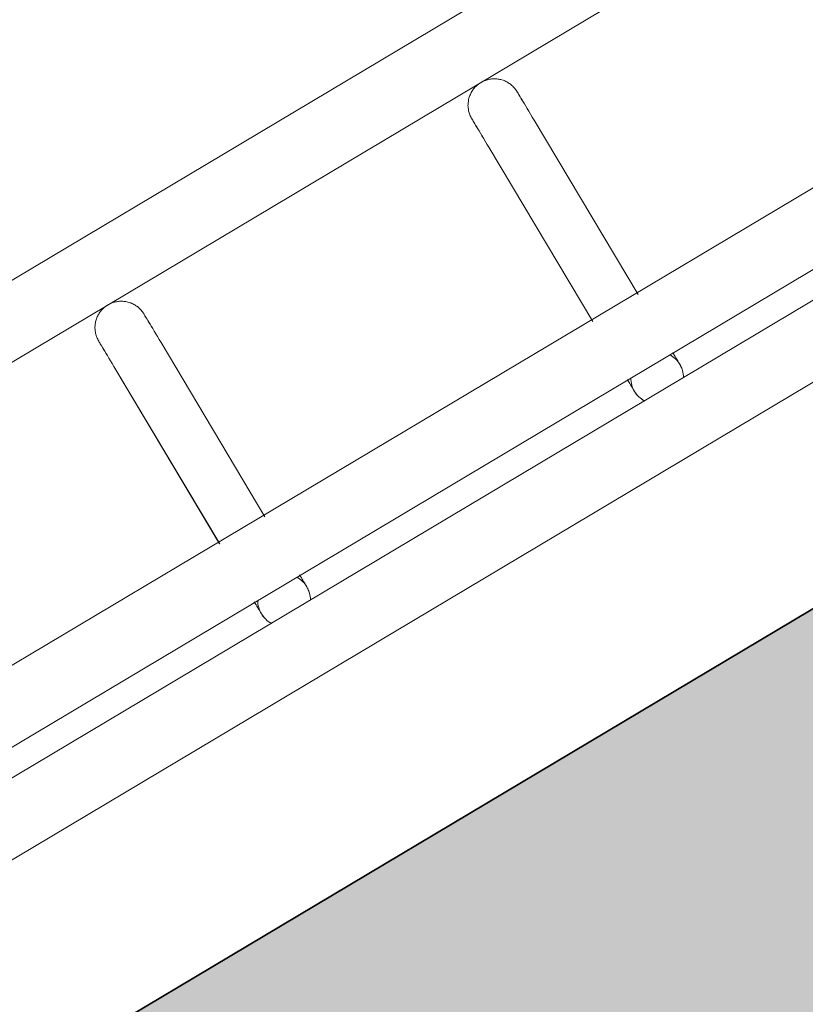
# Model space of a CAD drawing. Header units: metres. Extents: x 127444 to 127966, y 464485 to 464708.
# Tile 105 of 256: x 127920.691 to 127920.7803, y 464647.9884 to 464648.1004. Entities that reach past the tile are written whole.
import ezdxf

# ---------------------------------------------------------------- set-up
doc = ezdxf.new("R2010")
doc.units = ezdxf.units.M
for name, color, linetype, lineweight in [('A-FLOR-HRAL', 11, 'Continuous', 9), ('B-WE-VH-VERHARDING_BETONSTRAATSTEEN-A-200', 8, 'Continuous', 9), ('N-WE-VH-VERHARDING_BETON-A', 252, 'Continuous', 18), ('N-WE-VH-VERHARDING_BETON-G', 252, 'Continuous', 35), ('S-BEAM', 12, 'Continuous', 9)]:
    doc.layers.add(name, color=color, linetype=linetype, lineweight=lineweight)

# ---------------------------------------------------------------- blocks, each defined once
blk = doc.blocks.new('34_22_B_BNP_Hekwerk_Integra_Schuinkort - Integra_Schuin_1000-4868503--2_00_00')
at = {"layer": 'A-FLOR-HRAL'}
for p, q in [((273.5, 47.13), (-1956.09, 47.13)), ((-1956.09, 39.13), (273.5, 39.13)), ((273.62, 9.5), (-1956.09, 9.5)), ((-1956.09, 1.5), (273.62, 1.5)), ((273.62, -1.5), (-1956.09, -1.5)), ((-1956.09, -9.5), (273.62, -9.5))]:
    blk.add_line(p, q, dxfattribs=at)
at = {"layer": 'S-BEAM'}
for p, q in [((-1445.82, 32.34), (-1445.82, 9.27)), ((-1445.82, 32.34), (-1445.82, 9.27)), ((-1445.82, 32.34), (-1445.82, 9.27)), ((-1445.82, 32.34), (-1445.82, 9.28)), ((-1439.82, 9.27), (-1439.82, 32.34)), ((-1439.82, 9.27), (-1439.82, 32.34)), ((-1439.82, 9.27), (-1439.82, 32.34)), ((-1439.82, 9.28), (-1439.82, 32.34)), ((-1396.42, 32.34), (-1396.42, 9.26)), ((-1396.42, 32.34), (-1396.42, 9.26)), ((-1396.42, 32.34), (-1396.42, 9.26)), ((-1396.42, 32.34), (-1396.42, 9.27)), ((-1390.42, 9.26), (-1390.42, 32.34)), ((-1390.42, 9.26), (-1390.42, 32.34)), ((-1390.42, 9.26), (-1390.42, 32.34)), ((-1390.42, 9.27), (-1390.42, 32.34))]:
    blk.add_line(p, q, dxfattribs=at)
at = {"layer": 'S-BEAM', "flags": 128}
for points in [[(-1445.82, 36.13), (-1445.82, 36.25), (-1445.81, 36.36), (-1445.8, 36.48), (-1445.78, 36.6), (-1445.76, 36.72), (-1445.74, 36.84), (-1445.7, 36.95), (-1445.67, 37.07), (-1445.63, 37.18), (-1445.58, 37.29), (-1445.54, 37.4), (-1445.48, 37.51), (-1445.42, 37.62), (-1445.36, 37.72), (-1445.3, 37.82), (-1445.23, 37.92), (-1445.15, 38.01), (-1445.08, 38.1), (-1445, 38.19), (-1444.91, 38.28), (-1444.82, 38.36), (-1444.73, 38.44), (-1444.64, 38.51), (-1444.54, 38.58), (-1444.44, 38.65), (-1444.34, 38.71), (-1444.24, 38.77), (-1444.13, 38.83), (-1444.02, 38.88), (-1443.91, 38.92), (-1443.8, 38.96), (-1443.68, 39), (-1443.57, 39.03), (-1443.45, 39.06), (-1443.33, 39.08), (-1443.21, 39.1), (-1443.09, 39.11), (-1442.97, 39.12), (-1442.85, 39.12), (-1442.73, 39.12), (-1442.61, 39.12), (-1442.49, 39.11), (-1442.38, 39.09), (-1442.26, 39.07), (-1442.14, 39.05), (-1442.02, 39.02), (-1441.91, 38.98), (-1441.79, 38.94), (-1441.68, 38.9), (-1441.57, 38.85), (-1441.46, 38.8), (-1441.36, 38.74), (-1441.26, 38.68), (-1441.15, 38.62), (-1441.06, 38.55), (-1440.96, 38.48), (-1440.87, 38.4), (-1440.78, 38.32), (-1440.69, 38.24), (-1440.61, 38.15), (-1440.53, 38.06), (-1440.45, 37.97), (-1440.38, 37.87), (-1440.31, 37.77), (-1440.25, 37.67), (-1440.19, 37.57), (-1440.14, 37.46), (-1440.08, 37.35), (-1440.04, 37.24), (-1439.99, 37.13), (-1439.96, 37.02), (-1439.92, 36.9), (-1439.89, 36.78), (-1439.87, 36.67), (-1439.85, 36.55), (-1439.84, 36.43), (-1439.83, 36.31), (-1439.82, 36.19), (-1439.82, 36.13)], [(-1445.78, 36.6), (-1445.76, 36.72), (-1445.74, 36.84), (-1445.7, 36.95), (-1445.67, 37.07), (-1445.63, 37.18), (-1445.58, 37.29), (-1445.54, 37.4), (-1445.48, 37.51), (-1445.42, 37.62), (-1445.36, 37.72), (-1445.3, 37.82), (-1445.23, 37.92), (-1445.15, 38.01), (-1445.08, 38.1), (-1445, 38.19), (-1444.91, 38.28), (-1444.82, 38.36), (-1444.73, 38.44), (-1444.64, 38.51), (-1444.54, 38.58), (-1444.44, 38.65), (-1444.34, 38.71), (-1444.24, 38.77), (-1444.13, 38.83), (-1444.02, 38.88), (-1443.91, 38.92), (-1443.8, 38.96), (-1443.68, 39), (-1443.57, 39.03), (-1443.45, 39.06), (-1443.33, 39.08), (-1443.21, 39.1), (-1443.09, 39.11), (-1442.97, 39.12), (-1442.85, 39.12), (-1442.73, 39.12), (-1442.61, 39.12), (-1442.49, 39.11), (-1442.38, 39.09), (-1442.26, 39.07), (-1442.14, 39.05), (-1442.02, 39.02), (-1441.91, 38.98), (-1441.79, 38.94), (-1441.68, 38.9), (-1441.57, 38.85), (-1441.46, 38.8), (-1441.36, 38.74), (-1441.26, 38.68), (-1441.15, 38.62), (-1441.06, 38.55), (-1440.96, 38.48), (-1440.87, 38.4), (-1440.78, 38.32), (-1440.69, 38.24), (-1440.61, 38.15), (-1440.53, 38.06), (-1440.45, 37.97), (-1440.38, 37.87), (-1440.31, 37.77), (-1440.25, 37.67), (-1440.19, 37.57), (-1440.14, 37.46), (-1440.08, 37.35), (-1440.04, 37.24), (-1439.99, 37.13), (-1439.96, 37.02), (-1439.92, 36.9), (-1439.89, 36.78), (-1439.87, 36.67), (-1439.85, 36.55), (-1439.84, 36.43), (-1439.83, 36.31), (-1439.82, 36.19), (-1439.82, 36.13)], [(-1396.42, 36.13), (-1396.42, 36.25), (-1396.41, 36.36), (-1396.4, 36.48), (-1396.38, 36.6), (-1396.36, 36.72), (-1396.34, 36.84), (-1396.3, 36.95), (-1396.27, 37.07), (-1396.23, 37.18), (-1396.18, 37.29), (-1396.14, 37.4), (-1396.08, 37.51), (-1396.03, 37.62), (-1395.96, 37.72), (-1395.9, 37.82), (-1395.83, 37.92), (-1395.75, 38.01), (-1395.68, 38.1), (-1395.6, 38.19), (-1395.51, 38.28), (-1395.42, 38.36), (-1395.33, 38.44), (-1395.24, 38.51), (-1395.14, 38.58), (-1395.04, 38.65), (-1394.94, 38.71), (-1394.84, 38.77), (-1394.73, 38.83), (-1394.62, 38.88), (-1394.51, 38.92), (-1394.4, 38.96), (-1394.28, 39), (-1394.17, 39.03), (-1394.05, 39.06), (-1393.93, 39.08), (-1393.81, 39.1), (-1393.69, 39.11), (-1393.57, 39.12), (-1393.45, 39.12), (-1393.33, 39.12), (-1393.21, 39.12), (-1393.09, 39.11), (-1392.98, 39.09), (-1392.86, 39.07), (-1392.74, 39.05), (-1392.62, 39.02), (-1392.51, 38.98), (-1392.4, 38.94), (-1392.28, 38.9), (-1392.17, 38.85), (-1392.07, 38.8), (-1391.96, 38.74), (-1391.86, 38.68), (-1391.75, 38.62), (-1391.66, 38.55), (-1391.56, 38.48), (-1391.47, 38.4), (-1391.38, 38.32), (-1391.29, 38.24), (-1391.21, 38.15), (-1391.13, 38.06), (-1391.05, 37.97), (-1390.98, 37.87), (-1390.91, 37.77), (-1390.85, 37.67), (-1390.79, 37.57), (-1390.74, 37.46), (-1390.68, 37.35), (-1390.64, 37.24), (-1390.6, 37.13), (-1390.56, 37.02), (-1390.52, 36.9), (-1390.5, 36.78), (-1390.47, 36.67), (-1390.45, 36.55), (-1390.44, 36.43), (-1390.43, 36.31), (-1390.42, 36.19), (-1390.42, 36.13)], [(-1396.38, 36.6), (-1396.36, 36.72), (-1396.34, 36.84), (-1396.3, 36.95), (-1396.27, 37.07), (-1396.23, 37.18), (-1396.18, 37.29), (-1396.14, 37.4), (-1396.08, 37.51), (-1396.03, 37.62), (-1395.96, 37.72), (-1395.9, 37.82), (-1395.83, 37.92), (-1395.75, 38.01), (-1395.68, 38.1), (-1395.6, 38.19), (-1395.51, 38.28), (-1395.42, 38.36), (-1395.33, 38.44), (-1395.24, 38.51), (-1395.14, 38.58), (-1395.04, 38.65), (-1394.94, 38.71), (-1394.84, 38.77), (-1394.73, 38.83), (-1394.62, 38.88), (-1394.51, 38.92), (-1394.4, 38.96), (-1394.28, 39), (-1394.17, 39.03), (-1394.05, 39.06), (-1393.93, 39.08), (-1393.81, 39.1), (-1393.69, 39.11), (-1393.57, 39.12), (-1393.45, 39.12), (-1393.33, 39.12), (-1393.21, 39.12), (-1393.09, 39.11), (-1392.98, 39.09), (-1392.86, 39.07), (-1392.74, 39.05), (-1392.62, 39.02), (-1392.51, 38.98), (-1392.4, 38.94), (-1392.28, 38.9), (-1392.17, 38.85), (-1392.07, 38.8), (-1391.96, 38.74), (-1391.86, 38.68), (-1391.75, 38.62), (-1391.66, 38.55), (-1391.56, 38.48), (-1391.47, 38.4), (-1391.38, 38.32), (-1391.29, 38.24), (-1391.21, 38.15), (-1391.13, 38.06), (-1391.05, 37.97), (-1390.98, 37.87), (-1390.91, 37.77), (-1390.85, 37.67), (-1390.79, 37.57), (-1390.74, 37.46), (-1390.68, 37.35), (-1390.64, 37.24), (-1390.6, 37.13), (-1390.56, 37.02), (-1390.52, 36.9), (-1390.5, 36.78), (-1390.47, 36.67), (-1390.45, 36.55), (-1390.44, 36.43), (-1390.43, 36.31), (-1390.42, 36.19), (-1390.42, 36.13)], [(-1445.82, 32.34), (-1445.82, 32.75), (-1445.82, 33.15), (-1445.82, 33.52), (-1445.82, 33.87), (-1445.82, 34.2), (-1445.82, 34.5), (-1445.82, 34.78), (-1445.82, 35.03), (-1445.82, 35.26), (-1445.82, 35.46), (-1445.82, 35.64), (-1445.82, 35.78), (-1445.82, 35.91), (-1445.82, 36), (-1445.82, 36.07), (-1445.82, 36.11), (-1445.82, 36.13)], [(-1445.82, 36.13), (-1445.82, 36.11), (-1445.82, 36.07), (-1445.82, 36), (-1445.82, 35.91), (-1445.82, 35.79), (-1445.82, 35.64), (-1445.82, 35.46), (-1445.82, 35.26), (-1445.82, 35.04), (-1445.82, 34.78), (-1445.82, 34.51), (-1445.82, 34.2), (-1445.82, 33.88), (-1445.82, 33.53), (-1445.82, 33.16), (-1445.82, 32.76), (-1445.82, 32.34), (-1445.82, 32.34)], [(-1439.82, 32.34), (-1439.82, 32.75), (-1439.82, 33.15), (-1439.82, 33.52), (-1439.82, 33.87), (-1439.82, 34.2), (-1439.82, 34.5), (-1439.82, 34.78), (-1439.82, 35.03), (-1439.82, 35.26), (-1439.82, 35.46), (-1439.82, 35.64), (-1439.82, 35.78), (-1439.82, 35.91), (-1439.82, 36), (-1439.82, 36.07), (-1439.82, 36.11), (-1439.82, 36.13)], [(-1439.82, 36.13), (-1439.82, 36.11), (-1439.82, 36.07), (-1439.82, 36), (-1439.82, 35.91), (-1439.82, 35.79), (-1439.82, 35.64), (-1439.82, 35.46), (-1439.82, 35.26), (-1439.82, 35.04), (-1439.82, 34.78), (-1439.82, 34.51), (-1439.82, 34.2), (-1439.82, 33.88), (-1439.82, 33.53), (-1439.82, 33.16), (-1439.82, 32.76), (-1439.82, 32.34), (-1439.82, 32.34)], [(-1439.82, 33.52), (-1439.82, 33.87), (-1439.82, 34.2), (-1439.82, 34.5), (-1439.82, 34.78), (-1439.82, 35.03), (-1439.82, 35.26), (-1439.82, 35.46), (-1439.82, 35.64), (-1439.82, 35.78), (-1439.82, 35.91), (-1439.82, 36), (-1439.82, 36.07), (-1439.82, 36.11), (-1439.82, 36.13)], [(-1439.82, 36.13), (-1439.82, 36.11), (-1439.82, 36.07), (-1439.82, 36), (-1439.82, 35.91), (-1439.82, 35.79), (-1439.82, 35.64), (-1439.82, 35.46), (-1439.82, 35.26), (-1439.82, 35.04), (-1439.82, 34.78), (-1439.82, 34.51), (-1439.82, 34.2), (-1439.82, 33.88), (-1439.82, 33.53)], [(-1396.42, 32.34), (-1396.42, 32.75), (-1396.42, 33.15), (-1396.42, 33.52), (-1396.42, 33.87), (-1396.42, 34.2), (-1396.42, 34.5), (-1396.42, 34.78), (-1396.42, 35.03), (-1396.42, 35.26), (-1396.42, 35.46), (-1396.42, 35.64), (-1396.42, 35.78), (-1396.42, 35.91), (-1396.42, 36), (-1396.42, 36.07), (-1396.42, 36.11), (-1396.42, 36.13)], [(-1396.42, 36.13), (-1396.42, 36.11), (-1396.42, 36.07), (-1396.42, 36), (-1396.42, 35.91), (-1396.42, 35.79), (-1396.42, 35.64), (-1396.42, 35.46), (-1396.42, 35.26), (-1396.42, 35.04), (-1396.42, 34.78), (-1396.42, 34.51), (-1396.42, 34.2), (-1396.42, 33.88), (-1396.42, 33.53), (-1396.42, 33.16), (-1396.42, 32.76), (-1396.42, 32.34), (-1396.42, 32.34)], [(-1390.42, 32.34), (-1390.42, 32.75), (-1390.42, 33.15), (-1390.42, 33.52), (-1390.42, 33.87), (-1390.42, 34.2), (-1390.42, 34.5), (-1390.42, 34.78), (-1390.42, 35.03), (-1390.42, 35.26), (-1390.42, 35.46), (-1390.42, 35.64), (-1390.42, 35.78), (-1390.42, 35.91), (-1390.42, 36), (-1390.42, 36.07), (-1390.42, 36.11), (-1390.42, 36.13)], [(-1390.42, 36.13), (-1390.42, 36.11), (-1390.42, 36.07), (-1390.42, 36), (-1390.42, 35.91), (-1390.42, 35.79), (-1390.42, 35.64), (-1390.42, 35.46), (-1390.42, 35.26), (-1390.42, 35.04), (-1390.42, 34.78), (-1390.42, 34.51), (-1390.42, 34.2), (-1390.42, 33.88), (-1390.42, 33.53), (-1390.42, 33.16), (-1390.42, 32.76), (-1390.42, 32.34), (-1390.42, 32.34)], [(-1390.42, 33.52), (-1390.42, 33.87), (-1390.42, 34.2), (-1390.42, 34.5), (-1390.42, 34.78), (-1390.42, 35.03), (-1390.42, 35.26), (-1390.42, 35.46), (-1390.42, 35.64), (-1390.42, 35.78), (-1390.42, 35.91), (-1390.42, 36), (-1390.42, 36.07), (-1390.42, 36.11), (-1390.42, 36.13)], [(-1390.42, 36.13), (-1390.42, 36.11), (-1390.42, 36.07), (-1390.42, 36), (-1390.42, 35.91), (-1390.42, 35.79), (-1390.42, 35.64), (-1390.42, 35.46), (-1390.42, 35.26), (-1390.42, 35.04), (-1390.42, 34.78), (-1390.42, 34.51), (-1390.42, 34.2), (-1390.42, 33.88), (-1390.42, 33.53)], [(-1445.82, 32.34), (-1445.82, 32.75), (-1445.82, 33.15), (-1445.82, 33.52), (-1445.82, 33.87), (-1445.82, 34.2)], [(-1445.82, 34.2), (-1445.82, 33.88), (-1445.82, 33.53), (-1445.82, 33.16), (-1445.82, 32.76), (-1445.82, 32.34), (-1445.82, 32.34)], [(-1396.42, 32.34), (-1396.42, 32.75), (-1396.42, 33.15), (-1396.42, 33.52), (-1396.42, 33.87), (-1396.42, 34.2)], [(-1396.42, 34.2), (-1396.42, 33.88), (-1396.42, 33.53), (-1396.42, 33.16), (-1396.42, 32.76), (-1396.42, 32.34), (-1396.42, 32.34)], [(-1445.82, 1.58), (-1445.82, 1.38), (-1445.82, 1.19), (-1445.82, 1.02), (-1445.82, 0.86), (-1445.82, 0.71), (-1445.82, 0.58), (-1445.82, 0.46), (-1445.82, 0.35), (-1445.82, 0.26), (-1445.82, 0.18), (-1445.82, 0.12), (-1445.82, 0.07), (-1445.82, 0.03), (-1445.82, 0.01), (-1445.82, 0)], [(-1445.82, 1.58), (-1445.82, 1.38), (-1445.82, 1.19), (-1445.82, 1.02), (-1445.82, 0.86), (-1445.82, 0.71), (-1445.82, 0.58), (-1445.82, 0.46), (-1445.82, 0.35), (-1445.82, 0.26), (-1445.82, 0.18), (-1445.82, 0.12), (-1445.82, 0.07), (-1445.82, 0.03), (-1445.82, 0.01), (-1445.82, 0)], [(-1445.82, 0), (-1445.82, 0.01), (-1445.82, 0.03), (-1445.82, 0.06), (-1445.82, 0.11), (-1445.82, 0.18), (-1445.82, 0.26), (-1445.82, 0.35), (-1445.82, 0.46), (-1445.82, 0.58), (-1445.82, 0.71), (-1445.82, 0.86), (-1445.82, 1.02), (-1445.82, 1.19), (-1445.82, 1.37), (-1445.82, 1.57)], [(-1445.82, 0), (-1445.82, 0.01), (-1445.82, 0.03), (-1445.82, 0.06), (-1445.82, 0.11), (-1445.82, 0.18), (-1445.82, 0.26), (-1445.82, 0.35), (-1445.82, 0.46), (-1445.82, 0.58), (-1445.82, 0.71), (-1445.82, 0.86), (-1445.82, 1.02), (-1445.82, 1.19), (-1445.82, 1.37), (-1445.82, 1.57)], [(-1439.82, 1.58), (-1439.82, 1.38), (-1439.82, 1.19), (-1439.82, 1.02), (-1439.82, 0.86), (-1439.82, 0.71), (-1439.82, 0.58), (-1439.82, 0.46), (-1439.82, 0.35), (-1439.82, 0.26), (-1439.82, 0.18), (-1439.82, 0.12), (-1439.82, 0.07), (-1439.82, 0.03), (-1439.82, 0.01), (-1439.82, 0)], [(-1439.82, 1.58), (-1439.82, 1.38), (-1439.82, 1.19), (-1439.82, 1.02), (-1439.82, 0.86), (-1439.82, 0.71), (-1439.82, 0.58), (-1439.82, 0.46), (-1439.82, 0.35), (-1439.82, 0.26), (-1439.82, 0.18), (-1439.82, 0.12), (-1439.82, 0.07), (-1439.82, 0.03), (-1439.82, 0.01), (-1439.82, 0)], [(-1439.82, 0), (-1439.82, 0.01), (-1439.82, 0.03), (-1439.82, 0.06), (-1439.82, 0.11), (-1439.82, 0.18), (-1439.82, 0.26), (-1439.82, 0.35), (-1439.82, 0.46), (-1439.82, 0.58), (-1439.82, 0.71), (-1439.82, 0.86), (-1439.82, 1.02), (-1439.82, 1.19), (-1439.82, 1.37), (-1439.82, 1.57)], [(-1439.82, 0), (-1439.82, 0.01), (-1439.82, 0.03), (-1439.82, 0.06), (-1439.82, 0.11), (-1439.82, 0.18), (-1439.82, 0.26), (-1439.82, 0.35), (-1439.82, 0.46), (-1439.82, 0.58), (-1439.82, 0.71), (-1439.82, 0.86), (-1439.82, 1.02), (-1439.82, 1.19), (-1439.82, 1.37), (-1439.82, 1.57)], [(-1396.42, 1.58), (-1396.42, 1.38), (-1396.42, 1.19), (-1396.42, 1.02), (-1396.42, 0.86), (-1396.42, 0.71), (-1396.42, 0.58), (-1396.42, 0.46), (-1396.42, 0.35), (-1396.42, 0.26), (-1396.42, 0.18), (-1396.42, 0.12), (-1396.42, 0.07), (-1396.42, 0.03), (-1396.42, 0.01), (-1396.42, 0)], [(-1396.42, 1.58), (-1396.42, 1.38), (-1396.42, 1.19), (-1396.42, 1.02), (-1396.42, 0.86), (-1396.42, 0.71), (-1396.42, 0.58), (-1396.42, 0.46), (-1396.42, 0.35), (-1396.42, 0.26), (-1396.42, 0.18), (-1396.42, 0.12), (-1396.42, 0.07), (-1396.42, 0.03), (-1396.42, 0.01), (-1396.42, 0)], [(-1396.42, 0), (-1396.42, 0.01), (-1396.42, 0.03), (-1396.42, 0.06), (-1396.42, 0.11), (-1396.42, 0.18), (-1396.42, 0.26), (-1396.42, 0.35), (-1396.42, 0.46), (-1396.42, 0.58), (-1396.42, 0.71), (-1396.42, 0.86), (-1396.42, 1.02), (-1396.42, 1.19), (-1396.42, 1.37), (-1396.42, 1.57)], [(-1396.42, 0), (-1396.42, 0.01), (-1396.42, 0.03), (-1396.42, 0.06), (-1396.42, 0.11), (-1396.42, 0.18), (-1396.42, 0.26), (-1396.42, 0.35), (-1396.42, 0.46), (-1396.42, 0.58), (-1396.42, 0.71), (-1396.42, 0.86), (-1396.42, 1.02), (-1396.42, 1.19), (-1396.42, 1.37), (-1396.42, 1.57)], [(-1390.42, 1.58), (-1390.42, 1.38), (-1390.42, 1.19), (-1390.42, 1.02), (-1390.42, 0.86), (-1390.42, 0.71), (-1390.42, 0.58), (-1390.42, 0.46), (-1390.42, 0.35), (-1390.42, 0.26), (-1390.42, 0.18), (-1390.42, 0.12), (-1390.42, 0.07), (-1390.42, 0.03), (-1390.42, 0.01), (-1390.42, 0)], [(-1390.42, 1.58), (-1390.42, 1.38), (-1390.42, 1.19), (-1390.42, 1.02), (-1390.42, 0.86), (-1390.42, 0.71), (-1390.42, 0.58), (-1390.42, 0.46), (-1390.42, 0.35), (-1390.42, 0.26), (-1390.42, 0.18), (-1390.42, 0.12), (-1390.42, 0.07), (-1390.42, 0.03), (-1390.42, 0.01), (-1390.42, 0)], [(-1390.42, 0), (-1390.42, 0.01), (-1390.42, 0.03), (-1390.42, 0.06), (-1390.42, 0.11), (-1390.42, 0.18), (-1390.42, 0.26), (-1390.42, 0.35), (-1390.42, 0.46), (-1390.42, 0.58), (-1390.42, 0.71), (-1390.42, 0.86), (-1390.42, 1.02), (-1390.42, 1.19), (-1390.42, 1.37), (-1390.42, 1.57)], [(-1390.42, 0), (-1390.42, 0.01), (-1390.42, 0.03), (-1390.42, 0.06), (-1390.42, 0.11), (-1390.42, 0.18), (-1390.42, 0.26), (-1390.42, 0.35), (-1390.42, 0.46), (-1390.42, 0.58), (-1390.42, 0.71), (-1390.42, 0.86), (-1390.42, 1.02), (-1390.42, 1.19), (-1390.42, 1.37), (-1390.42, 1.57)], [(-1445.77, -0.54), (-1445.79, -0.42), (-1445.81, -0.3), (-1445.82, -0.18), (-1445.82, -0.06), (-1445.82, 0)], [(-1445.77, -0.54), (-1445.79, -0.42), (-1445.81, -0.3), (-1445.82, -0.18), (-1445.82, -0.06), (-1445.82, 0)], [(-1439.82, 0), (-1439.82, -0.12), (-1439.83, -0.24), (-1439.84, -0.36), (-1439.86, -0.48), (-1439.88, -0.6)], [(-1439.82, 0), (-1439.82, -0.12), (-1439.83, -0.24), (-1439.84, -0.36), (-1439.86, -0.48), (-1439.88, -0.6)], [(-1396.37, -0.54), (-1396.39, -0.42), (-1396.41, -0.3), (-1396.42, -0.18), (-1396.42, -0.06), (-1396.42, 0)], [(-1396.37, -0.54), (-1396.39, -0.42), (-1396.41, -0.3), (-1396.42, -0.18), (-1396.42, -0.06), (-1396.42, 0)], [(-1390.42, 0), (-1390.42, -0.12), (-1390.43, -0.24), (-1390.44, -0.36), (-1390.46, -0.48), (-1390.48, -0.6)], [(-1390.42, 0), (-1390.42, -0.12), (-1390.43, -0.24), (-1390.44, -0.36), (-1390.46, -0.48), (-1390.48, -0.6)], [(-1445.39, -1.55), (-1445.45, -1.44), (-1445.51, -1.34), (-1445.56, -1.23)], [(-1445.39, -1.55), (-1445.45, -1.44), (-1445.51, -1.34), (-1445.56, -1.23)], [(-1395.99, -1.55), (-1396.05, -1.44), (-1396.11, -1.34), (-1396.16, -1.23)], [(-1395.99, -1.55), (-1396.05, -1.44), (-1396.11, -1.34), (-1396.16, -1.23)]]:
    blk.add_lwpolyline(points, dxfattribs=at)
at = {"layer": 'S-BEAM'}
for centre, start, end in [((-1442.82, 0), 150, 180), ((-1442.82, 0), 0, 30), ((-1393.42, 0), 150, 180), ((-1393.42, 0), 0, 30), ((-1442.82, 0), 165, 180), ((-1442.82, 0), 180, 210), ((-1442.82, 0), 180, 195), ((-1442.82, 0), 330, 0), ((-1442.82, 0), 0, 15), ((-1442.82, 0), 345, 0), ((-1393.42, 0), 165, 180), ((-1393.42, 0), 180, 210), ((-1393.42, 0), 180, 195), ((-1393.42, 0), 330, 0), ((-1393.42, 0), 0, 15), ((-1393.42, 0), 345, 0)]:
    blk.add_arc(centre, 3, start, end, dxfattribs=at)

msp = doc.modelspace()

# ---------------------------------------------------------------- hatches: boundary and pattern name
at = {"layer": 'B-WE-VH-VERHARDING_BETONSTRAATSTEEN-A-200'}
h = msp.add_hatch(dxfattribs=at)
h.set_pattern_fill('AVH-BSS_KEIFORMAAT_ELLEBOOG-SO', color=256, angle=1, pattern_type=2)
h.set_pattern_definition([(31.81611, (127908.58607, 464613.06392), (0.03386772, 0.14457862), [0.315, -0.105]), (301.81611, (127908.47536, 464613.24236), (0.03386772, 0.14457862), [0.315, -0.105])])
h.paths.add_polyline_path([(127940.57923, 464651.66311), (127937.65926, 464649.92134), (127938.01786, 464649.32017), (127940.93783, 464651.06194)], flags=16)
h.paths.add_polyline_path([(127944.2228, 464653.02142), (127943.8642, 464653.62259), (127940.94423, 464651.88083), (127941.30283, 464651.27966)], flags=16)
edge = h.paths.add_edge_path(flags=16)
edge.add_arc((127917.88105, 464700.47107), 0.4, 30.8149, 210.8149)
edge.add_line((127917.53752, 464700.26616), (127921.37951, 464693.82496))
edge.add_arc((127921.72304, 464694.02987), 0.4, 210.8149, 390.8149)
edge.add_line((127922.06657, 464694.23477), (127918.22458, 464700.67597))
edge = h.paths.add_edge_path()
edge.add_line((127929.24995, 464697.53579), (127928.80329, 464697.26935))
edge.add_line((127928.80329, 464697.26935), (127928.62665, 464697.56548))
edge.add_line((127928.62665, 464697.56548), (127924.41416, 464695.05272))
edge.add_line((127924.41416, 464695.05272), (127919.91876, 464702.589))
edge.add_arc((127922.49521, 464704.12585), 3, 146.6578, 210.81611, ccw=False)
edge.add_line((127919.989, 464705.77476), (127913.63025, 464701.98178))
edge.add_arc((127913.33915, 464701.57526), 0.5, 30.8162, 54.3942, ccw=False)
edge.add_line((127913.76856, 464701.8314), (127919.60859, 464692.04091))
edge.add_arc((127919.17411, 464691.7839), 0.50481, -52.9525, 30.6058, ccw=False)
edge.add_line((127919.47824, 464691.381), (127915.65218, 464689.09885))
edge.add_line((127915.65218, 464689.09885), (127916.2004, 464688.17979))
edge.add_line((127916.2004, 464688.17979), (127915.59923, 464687.82119))
edge.add_line((127915.59923, 464687.82119), (127915.05101, 464688.74026))
edge.add_line((127915.05101, 464688.74026), (127913.20424, 464687.63872))
edge.add_line((127913.20424, 464687.63872), (127914.89256, 464684.76207))
edge.add_line((127914.89256, 464684.76207), (127915.59184, 464684.79392))
edge.add_line((127915.59184, 464684.79392), (127915.63332, 464683.88302))
edge.add_line((127915.63332, 464683.88302), (127917.341, 464684.90122))
edge.add_line((127917.341, 464684.90122), (127916.77749, 464685.84591))
edge.add_line((127916.77749, 464685.84591), (127917.37866, 464686.20451))
edge.add_line((127917.37866, 464686.20451), (127918.50568, 464684.31512))
edge.add_line((127918.50568, 464684.31512), (127917.90451, 464683.95652))
edge.add_line((127917.90451, 464683.95652), (127919.08277, 464681.98124))
edge.add_line((127919.08277, 464681.98124), (127919.68394, 464682.33984))
edge.add_line((127919.68394, 464682.33984), (127921.4257, 464679.41987))
edge.add_line((127921.4257, 464679.41987), (127920.82453, 464679.06127))
edge.add_line((127920.82453, 464679.06127), (127922.00279, 464677.08599))
edge.add_line((127922.00279, 464677.08599), (127922.60396, 464677.44459))
edge.add_line((127922.60396, 464677.44459), (127923.73098, 464675.5552))
edge.add_line((127923.73098, 464675.5552), (127923.12981, 464675.1966))
edge.add_line((127923.12981, 464675.1966), (127924.61544, 464672.70603))
edge.add_line((127924.61544, 464672.70603), (127925.21661, 464673.06463))
edge.add_line((127925.21661, 464673.06463), (127926.34363, 464671.17523))
edge.add_line((127926.34363, 464671.17523), (127927.82926, 464668.68467))
edge.add_line((127927.82926, 464668.68467), (127928.95628, 464666.79527))
edge.add_line((127928.95628, 464666.79527), (127930.44191, 464664.30471))
edge.add_line((127930.44191, 464664.30471), (127931.56893, 464662.41531))
edge.add_line((127931.56893, 464662.41531), (127930.96776, 464662.05671))
edge.add_line((127930.96776, 464662.05671), (127932.45339, 464659.56615))
edge.add_line((127932.45339, 464659.56615), (127933.05456, 464659.92475))
edge.add_line((127933.05456, 464659.92475), (127934.18159, 464658.03535))
edge.add_line((127934.18159, 464658.03535), (127933.58041, 464657.67675))
edge.add_line((127933.58041, 464657.67675), (127933.90059, 464657.13999))
edge.add_line((127933.90059, 464657.13999), (127935.47222, 464658.07747))
edge.add_line((127935.47222, 464658.07747), (127936.59925, 464656.18808))
edge.add_line((127936.59925, 464656.18808), (127934.70986, 464655.06105))
edge.add_line((127934.70986, 464655.06105), (127933.96704, 464656.30634))
edge.add_line((127933.96704, 464656.30634), (127931.26177, 464654.69264))
edge.add_line((127931.26177, 464654.69264), (127931.62037, 464654.09147))
edge.add_line((127931.62037, 464654.09147), (127931.0192, 464653.73287))
edge.add_line((127931.0192, 464653.73287), (127930.66068, 464654.33409))
edge.add_line((127930.66068, 464654.33409), (127926.95213, 464652.12194))
edge.add_line((127926.95213, 464652.12194), (127930.18506, 464645.46298))
edge.add_line((127930.18506, 464645.46298), (127936.19927, 464649.05046))
edge.add_line((127936.19927, 464649.05046), (127936.55787, 464648.44929))
edge.add_line((127936.55787, 464648.44929), (127921.0133, 464639.17694))
edge.add_line((127921.0133, 464639.17694), (127920.84681, 464639.45605))
edge.add_line((127920.84681, 464639.45605), (127918.35625, 464637.97043))
edge.add_line((127918.35625, 464637.97043), (127918.90695, 464637.0472))
edge.add_line((127918.90695, 464637.0472), (127917.01756, 464635.92018))
edge.add_line((127917.01756, 464635.92018), (127916.46685, 464636.8434))
edge.add_line((127916.46685, 464636.8434), (127913.97628, 464635.35778))
edge.add_line((127913.97628, 464635.35778), (127914.14278, 464635.07866))
edge.add_line((127914.14278, 464635.07866), (127912.25338, 464633.95164))
edge.add_line((127912.25338, 464633.95164), (127915.11458, 464629.155))
edge.add_line((127915.11458, 464629.155), (127902.72187, 464621.76273))
edge.add_line((127902.72187, 464621.76273), (127903.5901, 464620.30719))
edge.add_line((127903.5901, 464620.30719), (127904.08821, 464620.60432))
edge.add_line((127904.08821, 464620.60432), (127904.44681, 464620.00315))
edge.add_line((127904.44681, 464620.00315), (127903.9487, 464619.70602))
edge.add_line((127903.9487, 464619.70602), (127905.69046, 464616.78605))
edge.add_line((127905.69046, 464616.78605), (127906.18858, 464617.08317))
edge.add_line((127906.18858, 464617.08317), (127906.54718, 464616.482))
edge.add_line((127906.54718, 464616.482), (127906.04906, 464616.18488))
edge.add_line((127906.04906, 464616.18488), (127907.79083, 464613.2649))
edge.add_line((127907.79083, 464613.2649), (127908.28894, 464613.56203))
edge.add_line((127908.28894, 464613.56203), (127908.58607, 464613.06392))
edge.add_line((127908.58607, 464613.06392), (127911.67781, 464614.90814))
edge.add_line((127911.67781, 464614.90814), (127911.38068, 464615.40625))
edge.add_line((127911.38068, 464615.40625), (127922.07294, 464621.78419))
edge.add_line((127922.07294, 464621.78419), (127922.37006, 464621.28608))
edge.add_line((127922.37006, 464621.28608), (127924.86063, 464622.7717))
edge.add_line((127924.86063, 464622.7717), (127924.5635, 464623.26982))
edge.add_line((127924.5635, 464623.26982), (127926.4529, 464624.39684))
edge.add_line((127926.4529, 464624.39684), (127926.75002, 464623.89873))
edge.add_line((127926.75002, 464623.89873), (127929.24059, 464625.38436))
edge.add_line((127929.24059, 464625.38436), (127928.94347, 464625.88247))
edge.add_line((127928.94347, 464625.88247), (127930.83286, 464627.00949))
edge.add_line((127930.83286, 464627.00949), (127931.12999, 464626.51138))
edge.add_line((127931.12999, 464626.51138), (127933.62055, 464627.99701))
edge.add_line((127933.62055, 464627.99701), (127933.32343, 464628.49512))
edge.add_line((127933.32343, 464628.49512), (127935.21282, 464629.62214))
edge.add_line((127935.21282, 464629.62214), (127935.50995, 464629.12403))
edge.add_line((127935.50995, 464629.12403), (127938.00051, 464630.60966))
edge.add_line((127938.00051, 464630.60966), (127937.96978, 464630.66119))
edge.add_line((127937.96978, 464630.66119), (127938.61389, 464631.0454))
edge.add_line((127938.61389, 464631.0454), (127938.3475, 464631.49198))
edge.add_line((127938.3475, 464631.49198), (127938.94867, 464631.85058))
edge.add_line((127938.94867, 464631.85058), (127939.21506, 464631.404))
edge.add_line((127939.21506, 464631.404), (127942.99385, 464633.65805))
edge.add_line((127942.99385, 464633.65805), (127942.72746, 464634.10463))
edge.add_line((127942.72746, 464634.10463), (127943.32863, 464634.46323))
edge.add_line((127943.32863, 464634.46323), (127943.59502, 464634.01665))
edge.add_line((127943.59502, 464634.01665), (127947.37381, 464636.2707))
edge.add_line((127947.37381, 464636.2707), (127947.10742, 464636.71728))
edge.add_line((127947.10742, 464636.71728), (127947.70859, 464637.07588))
edge.add_line((127947.70859, 464637.07588), (127947.97498, 464636.6293))
edge.add_line((127947.97498, 464636.6293), (127951.75377, 464638.88335))
edge.add_line((127951.75377, 464638.88335), (127951.48738, 464639.32993))
edge.add_line((127951.48738, 464639.32993), (127952.08855, 464639.68853))
edge.add_line((127952.08855, 464639.68853), (127952.35494, 464639.24195))
edge.add_line((127952.35494, 464639.24195), (127956.13373, 464641.496))
edge.add_line((127956.13373, 464641.496), (127955.86734, 464641.94258))
edge.add_line((127955.86734, 464641.94258), (127956.46851, 464642.30118))
edge.add_line((127956.46851, 464642.30118), (127956.7349, 464641.8546))
edge.add_line((127956.7349, 464641.8546), (127960.51369, 464644.10865))
edge.add_line((127960.51369, 464644.10865), (127960.2473, 464644.55523))
edge.add_line((127960.2473, 464644.55523), (127960.69389, 464644.82162))
edge.add_line((127960.69389, 464644.82162), (127959.27999, 464647.19196))
edge.add_line((127959.27999, 464647.19196), (127958.8334, 464646.92557))
edge.add_line((127958.8334, 464646.92557), (127958.47477, 464647.52678))
edge.add_line((127958.47477, 464647.52678), (127958.92142, 464647.79309))
edge.add_line((127958.92142, 464647.79309), (127958.87527, 464647.87041))
edge.add_line((127958.87527, 464647.87041), (127958.83663, 464647.84737))
edge.add_line((127958.83663, 464647.84737), (127958.29873, 464648.74912))
edge.add_line((127958.29873, 464648.74912), (127958.3374, 464648.77219))
edge.add_line((127958.3374, 464648.77219), (127958.29125, 464648.84946))
edge.add_line((127958.29125, 464648.84946), (127957.84469, 464648.58308))
edge.add_line((127957.84469, 464648.58308), (127957.48609, 464649.18425))
edge.add_line((127957.48609, 464649.18425), (127957.93268, 464649.45064))
edge.add_line((127957.93268, 464649.45064), (127955.52494, 464653.48708))
edge.add_line((127955.52494, 464653.48708), (127955.07836, 464653.22069))
edge.add_line((127955.07836, 464653.22069), (127954.71976, 464653.82186))
edge.add_line((127954.71976, 464653.82186), (127955.16635, 464654.08825))
edge.add_line((127955.16635, 464654.08825), (127952.76374, 464658.1161))
edge.add_line((127952.76374, 464658.1161), (127952.31714, 464657.8497))
edge.add_line((127952.31714, 464657.8497), (127951.95854, 464658.45088))
edge.add_line((127951.95854, 464658.45088), (127952.40514, 464658.71727))
edge.add_line((127952.40514, 464658.71727), (127950.1511, 464662.49607))
edge.add_line((127950.1511, 464662.49607), (127949.70449, 464662.22967))
edge.add_line((127949.70449, 464662.22967), (127949.34589, 464662.83084))
edge.add_line((127949.34589, 464662.83084), (127949.79248, 464663.09722))
edge.add_line((127949.79248, 464663.09722), (127947.53848, 464666.87604))
edge.add_line((127947.53848, 464666.87604), (127947.09184, 464666.60963))
edge.add_line((127947.09184, 464666.60963), (127946.73324, 464667.2108))
edge.add_line((127946.73324, 464667.2108), (127947.17983, 464667.47719))
edge.add_line((127947.17983, 464667.47719), (127944.92584, 464671.25601))
edge.add_line((127944.92584, 464671.25601), (127944.47919, 464670.98959))
edge.add_line((127944.47919, 464670.98959), (127944.12059, 464671.59076))
edge.add_line((127944.12059, 464671.59076), (127944.56722, 464671.85717))
edge.add_line((127944.56722, 464671.85717), (127942.31317, 464675.63596))
edge.add_line((127942.31317, 464675.63596), (127941.86654, 464675.36955))
edge.add_line((127941.86654, 464675.36955), (127941.50794, 464675.97072))
edge.add_line((127941.50794, 464675.97072), (127941.9546, 464676.23715))
edge.add_line((127941.9546, 464676.23715), (127939.7005, 464680.01591))
edge.add_line((127939.7005, 464680.01591), (127939.25413, 464679.74965))
edge.add_line((127939.25413, 464679.74965), (127938.89514, 464680.35059))
edge.add_line((127938.89514, 464680.35059), (127939.34202, 464680.61716))
edge.add_line((127939.34202, 464680.61716), (127937.08788, 464684.39589))
edge.add_line((127937.08788, 464684.39589), (127936.64124, 464684.12947))
edge.add_line((127936.64124, 464684.12947), (127936.28264, 464684.73064))
edge.add_line((127936.28264, 464684.73064), (127936.7293, 464684.99708))
edge.add_line((127936.7293, 464684.99708), (127934.47522, 464688.77585))
edge.add_line((127934.47522, 464688.77585), (127934.02859, 464688.50943))
edge.add_line((127934.02859, 464688.50943), (127933.66999, 464689.1106))
edge.add_line((127933.66999, 464689.1106), (127934.11664, 464689.37703))
edge.add_line((127934.11664, 464689.37703), (127931.8626, 464693.15582))
edge.add_line((127931.8626, 464693.15582), (127931.41594, 464692.88939))
edge.add_line((127931.41594, 464692.88939), (127931.05734, 464693.49056))
edge.add_line((127931.05734, 464693.49056), (127931.504, 464693.75699))
edge.add_line((127931.504, 464693.75699), (127929.24995, 464697.53579))
h.paths.add_polyline_path([(127958.14957, 464648.76494), (127958.25263, 464648.82642), (127958.88274, 464647.77007), (127958.77968, 464647.7086)], flags=17)
h = msp.add_hatch(dxfattribs=at)
h.set_pattern_fill('AVH-BSS_KEIFORMAAT_ELLEBOOG-SO', color=256, angle=1, pattern_type=2)
h.set_pattern_definition([(1, (2e-09, 52.72539), (0.103151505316, 0.106816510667), [0.315, -0.105]), (271, (-0.00367, 52.93536), (0.103151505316, 0.106816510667), [0.315, -0.105])])
h.paths.add_polyline_path([(127936.64375, 464648.50051), (127936.28515, 464649.10169), (127925.97936, 464642.95427), (127922.55986, 464648.68687), (127922.86045, 464648.86617), (127922.50185, 464649.46734), (127917.3531, 464646.39611), (127917.30336, 464647.21519), (127916.60409, 464647.18334), (127916.70418, 464644.98562), (127917.40346, 464645.01746), (127917.37714, 464645.59537), (127918.05108, 464645.99738), (127921.47058, 464640.26478), (127920.6547, 464639.77811), (127921.0133, 464639.17694)], flags=17)
h.paths.add_polyline_path([(127906.47784, 464630.50653), (127906.11925, 464631.1077), (127904.22985, 464629.98067), (127904.58845, 464629.3795)], flags=16)
h.paths.add_polyline_path([(127914.14278, 464635.07866), (127913.78418, 464635.67983), (127911.89478, 464634.55281), (127912.25338, 464633.95164)], flags=17)
h.paths.add_polyline_path([(127936.64375, 464648.50051), (127936.28515, 464649.10169), (127925.97936, 464642.95427), (127922.55986, 464648.68687), (127922.86045, 464648.86617), (127922.50185, 464649.46734), (127917.3531, 464646.39611), (127917.30336, 464647.21519), (127916.60409, 464647.18334), (127916.70418, 464644.98562), (127917.40346, 464645.01746), (127917.37714, 464645.59537), (127918.05108, 464645.99738), (127921.47058, 464640.26478), (127920.6547, 464639.77811), (127921.0133, 464639.17694)], flags=17)
edge = h.paths.add_edge_path(flags=16)
edge.add_arc((127906.61302, 464696.42456), 0.40001, 2.991, 182.2395)
edge.add_line((127906.21332, 464696.40893), (127906.72019, 464685.30208))
edge.add_arc((127907.11886, 464685.34036), 0.4005, 185.4842, 359.7384)
edge.add_line((127907.51936, 464685.33853), (127907.01249, 464696.44544))
edge = h.paths.add_edge_path()
edge.add_line((127915.6825, 464667.41804), (127916.38177, 464667.44989))
edge.add_line((127916.38177, 464667.44989), (127916.21855, 464671.03351))
edge.add_line((127916.21855, 464671.03351), (127915.51928, 464671.00166))
edge.add_line((127915.51928, 464671.00166), (127915.41918, 464673.19938))
edge.add_line((127915.41918, 464673.19938), (127916.11846, 464673.23123))
edge.add_line((127916.11846, 464673.23123), (127915.98254, 464676.21547))
edge.add_line((127915.98254, 464676.21547), (127915.28327, 464676.18363))
edge.add_line((127915.28327, 464676.18363), (127915.12857, 464679.58011))
edge.add_line((127915.12857, 464679.58011), (127915.82785, 464679.61195))
edge.add_line((127915.82785, 464679.61195), (127915.69193, 464682.5962))
edge.add_line((127915.69193, 464682.5962), (127914.99266, 464682.56435))
edge.add_line((127914.99266, 464682.56435), (127914.89029, 464684.81202))
edge.add_line((127914.89029, 464684.81202), (127913.20424, 464687.63872))
edge.add_line((127913.20424, 464687.63872), (127910.65997, 464686.12114))
edge.add_arc((127910.40161, 464686.54922), 0.50001, 182.6082, 301.1127, ccw=False)
edge.add_line((127909.90212, 464686.52647), (127909.31543, 464699.40799))
edge.add_line((127909.31543, 464699.40799), (127903.79014, 464696.11216))
edge.add_line((127903.79014, 464696.11216), (127904.50289, 464680.46465))
edge.add_line((127904.50289, 464680.46465), (127899.60241, 464680.24141))
edge.add_line((127899.60241, 464680.24141), (127899.92236, 464673.19029))
edge.add_line((127899.92236, 464673.19029), (127899.34297, 464673.1639))
edge.add_line((127899.34297, 464673.1639), (127899.50737, 464669.58033))
edge.add_line((127899.50737, 464669.58033), (127900.08677, 464669.60672))
edge.add_line((127900.08677, 464669.60672), (127900.18686, 464667.409))
edge.add_line((127900.18686, 464667.409), (127899.60746, 464667.38261))
edge.add_line((127899.60746, 464667.38261), (127899.77068, 464663.79899))
edge.add_line((127899.77068, 464663.79899), (127900.35008, 464663.82538))
edge.add_line((127900.35008, 464663.82538), (127900.45017, 464661.62766))
edge.add_line((127900.45017, 464661.62766), (127899.87077, 464661.60127))
edge.add_line((127899.87077, 464661.60127), (127900.03861, 464658.01786))
edge.add_line((127900.03861, 464658.01786), (127900.61801, 464658.04425))
edge.add_line((127900.61801, 464658.04425), (127900.71348, 464655.84631))
edge.add_line((127900.71348, 464655.84631), (127900.13408, 464655.81992))
edge.add_line((127900.13408, 464655.81992), (127900.2973, 464652.2363))
edge.add_line((127900.2973, 464652.2363), (127900.8767, 464652.26269))
edge.add_line((127900.8767, 464652.26269), (127900.9768, 464650.06497))
edge.add_line((127900.9768, 464650.06497), (127900.3974, 464650.03858))
edge.add_line((127900.3974, 464650.03858), (127900.56061, 464646.45496))
edge.add_line((127900.56061, 464646.45496), (127901.14001, 464646.48135))
edge.add_line((127901.14001, 464646.48135), (127901.76673, 464632.72094))
edge.add_line((127901.76673, 464632.72094), (127901.18733, 464632.69455))
edge.add_line((127901.18733, 464632.69455), (127901.35055, 464629.11093))
edge.add_line((127901.35055, 464629.11093), (127901.92995, 464629.13732))
edge.add_line((127901.92995, 464629.13732), (127902.03004, 464626.9396))
edge.add_line((127902.03004, 464626.9396), (127901.45064, 464626.91321))
edge.add_line((127901.45064, 464626.91321), (127901.58097, 464624.05164))
edge.add_line((127901.58097, 464624.05164), (127902.16037, 464624.07803))
edge.add_line((127902.16037, 464624.07803), (127902.19222, 464623.37876))
edge.add_line((127902.19222, 464623.37876), (127901.7694, 464623.3595))
edge.add_line((127901.7694, 464623.3595), (127902.72187, 464621.76273))
edge.add_line((127902.72187, 464621.76273), (127915.11458, 464629.155))
edge.add_line((127915.11458, 464629.155), (127912.25338, 464633.95164))
edge.add_line((127912.25338, 464633.95164), (127914.14278, 464635.07866))
edge.add_line((127914.14278, 464635.07866), (127913.97628, 464635.35778))
edge.add_line((127913.97628, 464635.35778), (127916.46685, 464636.8434))
edge.add_line((127916.46685, 464636.8434), (127915.89053, 464637.80957))
edge.add_line((127915.89053, 464637.80957), (127917.77993, 464638.9366))
edge.add_line((127917.77993, 464638.9366), (127918.35625, 464637.97043))
edge.add_line((127918.35625, 464637.97043), (127920.84681, 464639.45605))
edge.add_line((127920.84681, 464639.45605), (127920.6547, 464639.77811))
edge.add_line((127920.6547, 464639.77811), (127921.47058, 464640.26478))
edge.add_line((127921.47058, 464640.26478), (127918.05038, 464646.00075))
edge.add_line((127918.05038, 464646.00075), (127917.37714, 464645.59537))
edge.add_line((127917.37714, 464645.59537), (127917.40346, 464645.01746))
edge.add_line((127917.40346, 464645.01746), (127916.70418, 464644.98562))
edge.add_line((127916.70418, 464644.98562), (127916.60409, 464647.18334))
edge.add_line((127916.60409, 464647.18334), (127917.18349, 464647.20973))
edge.add_line((127917.18349, 464647.20973), (127917.15193, 464647.90268))
edge.add_line((127917.15193, 464647.90268), (127916.57253, 464647.87629))
edge.add_line((127916.57253, 464647.87629), (127916.47243, 464650.07401))
edge.add_line((127916.47243, 464650.07401), (127917.17171, 464650.10586))
edge.add_line((127917.17171, 464650.10586), (127917.00849, 464653.68948))
edge.add_line((127917.00849, 464653.68948), (127916.30922, 464653.65763))
edge.add_line((127916.30922, 464653.65763), (127916.21781, 464655.85575))
edge.add_line((127916.21781, 464655.85575), (127916.0459, 464659.43897))
edge.add_line((127916.0459, 464659.43897), (127915.94581, 464661.6367))
edge.add_line((127915.94581, 464661.6367), (127915.78259, 464665.22032))
edge.add_line((127915.78259, 464665.22032), (127915.6825, 464667.41804))
at = {"layer": 'N-WE-VH-VERHARDING_BETON-A'}
h = msp.add_hatch(color=256, dxfattribs=at)
h.dxf.hatch_style = 1
edge = h.paths.add_edge_path()
edge.add_line((127921.64988, 464639.96419), (127917.87178, 464646.29796))
edge.add_line((127917.87178, 464646.29796), (127917.89329, 464646.31079))
edge.add_line((127917.89329, 464646.31079), (127917.94448, 464646.22489))
edge.add_arc((127917.96595, 464646.23769), 0.025, 210.8161, 300.8161)
edge.add_line((127917.97876, 464646.21622), (127918.15361, 464646.32086))
edge.add_arc((127918.13771, 464646.34015), 0.025, 309.4891, 390.8161)
edge.add_line((127918.15918, 464646.35296), (127918.10796, 464646.43884))
edge.add_line((127918.10796, 464646.43884), (127922.27326, 464648.92344))
edge.add_line((127922.27326, 464648.92344), (127922.32444, 464648.83754))
edge.add_arc((127922.34591, 464648.85034), 0.025, 210.8161, 300.8161)
edge.add_line((127922.35872, 464648.82887), (127922.4446, 464648.8801))
edge.add_line((127922.4446, 464648.8801), (127922.53048, 464648.93133))
edge.add_line((127922.53048, 464648.93133), (127922.53915, 464648.96561))
edge.add_line((127922.53915, 464648.96561), (127922.49432, 464649.04075))
edge.add_line((127922.49432, 464649.04075), (127925.10741, 464650.59736))
edge.add_line((127925.10741, 464650.59736), (127926.69124, 464647.32345))
edge.add_line((127926.69124, 464647.32345), (127928.32509, 464643.94613))
edge.add_line((127928.32509, 464643.94613), (127926.26601, 464642.71772))
edge.add_line((127926.26601, 464642.71772), (127926.21479, 464642.8036))
edge.add_arc((127926.19332, 464642.7908), 0.025, 30.8161, 120.8161)
edge.add_line((127926.18051, 464642.81227), (127926.09463, 464642.76104))
edge.add_line((127926.09463, 464642.76104), (127926.00445, 464642.70725))
edge.add_arc((127926.02475, 464642.68753), 0.0283, 135.8356, 195.7966)
edge.add_line((127925.99752, 464642.67983), (127926.05131, 464642.58965))
edge.add_line((127926.05131, 464642.58965), (127921.88605, 464640.10507))
edge.add_line((127921.88605, 464640.10507), (127921.83226, 464640.19525))
edge.add_arc((127921.81255, 464640.17495), 0.0283, 45.8356, 105.7966)
edge.add_line((127921.80484, 464640.20218), (127921.62449, 464640.0946))
edge.add_arc((127921.64479, 464640.07488), 0.0283, 135.8356, 195.7966)
edge.add_line((127921.61756, 464640.06718), (127921.67135, 464639.977))
edge.add_line((127921.67135, 464639.977), (127921.64988, 464639.96419))

# ---------------------------------------------------------------- linework, layer by layer
at = {"layer": 'N-WE-VH-VERHARDING_BETON-G', "flags": 128}
msp.add_lwpolyline([(127926.05131, 464642.58965), (127921.88605, 464640.10507), (127921.83226, 464640.19525, 0.267767), (127921.80484, 464640.20218), (127921.62449, 464640.0946, 0.267766), (127921.61756, 464640.06718), (127921.67135, 464639.977), (127921.64988, 464639.96419), (127917.87178, 464646.29796), (127917.89329, 464646.31079), (127917.94448, 464646.22489, 0.414214), (127917.97876, 464646.21622), (127918.15361, 464646.32086, 0.370541), (127918.15918, 464646.35296), (127918.10796, 464646.43884), (127922.27326, 464648.92344), (127922.32444, 464648.83754, 0.414213), (127922.35872, 464648.82887), (127922.4446, 464648.8801)], format="xyb", dxfattribs=at)

# ---------------------------------------------------------------- block references
at = {"layer": 'A-FLOR-HRAL', "xscale": 0.001, "yscale": 0.001, "zscale": 0.001, "rotation": 30.81638242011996}
msp.add_blockref('34_22_B_BNP_Hekwerk_Integra_Schuinkort - Integra_Schuin_1000-4868503--2_00_00', (127921.96017, 464648.77351), dxfattribs=at)

doc.saveas('drawing.dxf')
